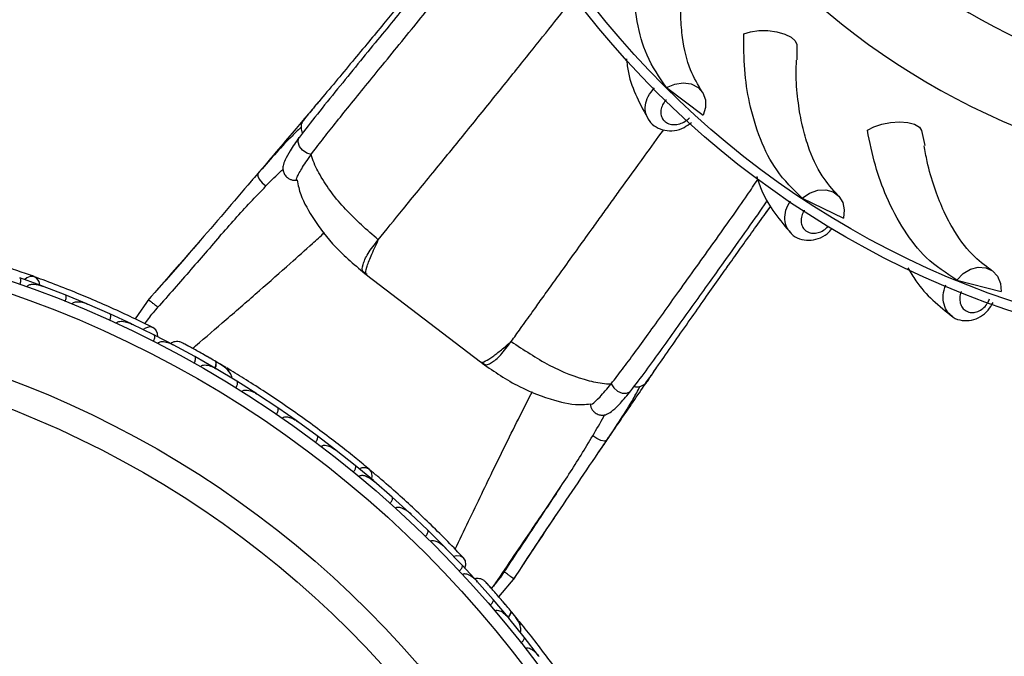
# Model space of a CAD drawing. Header units: millimetres. Extents: x 59 to 109, y 26 to 144.
# Tile 7 of 158: x 69.48 to 73.57, y 36 to 38.64. Entities that reach past the tile are written whole.
import ezdxf

# ---------------------------------------------------------------- set-up
doc = ezdxf.new("R2010")
doc.units = ezdxf.units.MM

msp = doc.modelspace()

# ---------------------------------------------------------------- linework, layer by layer
at = {"color": 7, "linetype": 'Continuous', "lineweight": 25}
for p, q in [((72.71111, 38.54075), (72.71194, 38.47723)), ((72.17004, 38.36223), (72.32158, 38.24718)), ((73.22946, 38.18386), (73.24267, 38.12172)), ((70.64399, 38.15499), (70.64469, 38.15597)), ((70.69339, 38.08365), (70.69433, 38.08492)), ((72.73362, 37.90321), (72.90469, 37.81993)), ((72.5825, 37.84122), (72.60314, 37.86975)), ((70.12881, 37.60775), (70.08434, 37.55669)), ((70.14714, 37.62872), (70.10577, 37.58113)), ((72.42215, 37.617), (72.42626, 37.62281)), ((69.57471, 37.5387), (69.48283, 37.57181)), ((70.92389, 37.58453), (71.39739, 37.22263)), ((73.37592, 37.56296), (73.55995, 37.51466)), ((69.6714, 37.50136), (69.57717, 37.53736)), ((69.58426, 37.53465), (69.57738, 37.53731)), ((69.76202, 37.46422), (69.67144, 37.50142)), ((70.02242, 37.48784), (69.96262, 37.40131)), ((69.85734, 37.42252), (69.76444, 37.46277)), ((69.77124, 37.45982), (69.7647, 37.46268)), ((69.94665, 37.38125), (69.85738, 37.42259)), ((70.04057, 37.33513), (69.94902, 37.37969)), ((69.9553, 37.37663), (69.94932, 37.37956)), ((70.12853, 37.28976), (70.04062, 37.3352)), ((70.12597, 37.29053), (70.12089, 37.29329)), ((70.21074, 37.2448), (70.12101, 37.2932)), ((70.29627, 37.19594), (70.21078, 37.24486)), ((70.30391, 37.19095), (70.29843, 37.19425)), ((70.38547, 37.14218), (70.29849, 37.19419)), ((70.3394, 37.19919), (70.33205, 37.20354)), ((70.46835, 37.08988), (70.38552, 37.14224)), ((72.09734, 37.15274), (72.09915, 37.15536)), ((71.93958, 37.13118), (71.94056, 37.13241)), ((72.02139, 37.10224), (72.02215, 37.10317)), ((70.47621, 37.08426), (70.47041, 37.08811)), ((70.55475, 37.03249), (70.47043, 37.08808)), ((70.63501, 36.97678), (70.5548, 37.03255)), ((70.71863, 36.9158), (70.63705, 36.97486)), ((70.64296, 36.97058), (70.63711, 36.97484)), ((70.7963, 36.8567), (70.71869, 36.91585)), ((70.87716, 36.79213), (70.79824, 36.85469)), ((70.80417, 36.85), (70.79837, 36.85462)), ((70.95222, 36.72965), (70.87721, 36.79219)), ((71.03031, 36.66149), (70.95408, 36.72755)), ((70.95982, 36.72258), (70.95426, 36.72743)), ((71.6652, 36.60752), (71.7311, 36.70486)), ((71.10277, 36.5956), (71.03037, 36.66154)), ((71.17807, 36.52381), (71.10454, 36.59341)), ((71.10993, 36.58831), (71.10476, 36.59323)), ((71.24789, 36.45449), (71.17814, 36.52386)), ((71.32037, 36.37902), (71.24958, 36.4522)), ((71.25443, 36.44718), (71.24982, 36.45198)), ((71.59097, 36.40516), (71.62292, 36.45306)), ((71.60893, 36.43225), (71.63322, 36.46857)), ((71.38751, 36.30631), (71.32044, 36.37907)), ((71.52908, 36.40222), (71.52909, 36.40221)), ((71.47282, 36.24681), (71.54078, 36.32734)), ((71.49544, 36.3512), (71.49548, 36.35117)), ((71.38536, 36.3079), (71.38154, 36.31223)), ((71.44938, 36.23593), (71.38162, 36.31211)), ((71.51305, 36.16078), (71.44944, 36.23598)), ((71.55468, 36.14907), (71.52683, 36.18303)), ((71.51852, 36.15347), (71.51449, 36.15845)), ((71.57848, 36.07975), (71.51453, 36.15837)), ((71.63847, 36.00225), (71.57854, 36.07979))]:
    msp.add_line(p, q, dxfattribs=at)
at = {"color": 1, "linetype": 'Continuous', "lineweight": 25}
for p, q in [((70.90115, 38.51441), (70.89932, 38.512)), ((72.3007, 37.44473), (72.29886, 37.44232))]:
    msp.add_line(p, q, dxfattribs=at)
at = {"color": 7, "linetype": 'Continuous', "lineweight": 25, "flags": 128}
for points in [[(72.49076, 38.58563), (72.51923, 38.59463), (72.55387, 38.59923), (72.5915, 38.59902), (72.62865, 38.59402), (72.66191, 38.58468), (72.68821, 38.57187), (72.70512, 38.55676), (72.71111, 38.54075)], [(72.17004, 38.36223), (72.20433, 38.37688), (72.23968, 38.38207), (72.27287, 38.37733), (72.30089, 38.36309), (72.32117, 38.34066), (72.33187, 38.31207), (72.33201, 38.27993), (72.32158, 38.24718)], [(73.00459, 38.18489), (73.03076, 38.19927), (73.06384, 38.21054), (73.10079, 38.21767), (73.1382, 38.22001), (73.17264, 38.21734), (73.20093, 38.20991), (73.22047, 38.1984), (73.22946, 38.18386)], [(72.73362, 37.90321), (72.76439, 37.92426), (72.79805, 37.93625), (72.83153, 37.93808), (72.86178, 37.92958), (72.88605, 37.91154), (72.90212, 37.88558), (72.90853, 37.85409), (72.90469, 37.81993)], [(73.37592, 37.56296), (73.40199, 37.58961), (73.43266, 37.60794), (73.46514, 37.61626), (73.49648, 37.61383), (73.5238, 37.60087), (73.54462, 37.57855), (73.55705, 37.54891), (73.55995, 37.51466)], [(69.56653, 37.54185), (69.56331, 37.55648), (69.55466, 37.56983), (69.54194, 37.57739), (69.527, 37.57809), (69.51199, 37.57181), (69.50359, 37.56475)], [(70.05633, 37.32746), (70.05507, 37.34124), (70.04824, 37.35591), (70.03653, 37.3653), (70.02166, 37.36801), (70.00584, 37.36366), (69.9961, 37.35727)], [(70.94562, 36.73541), (70.9476, 36.75026), (70.94403, 36.76576), (70.93467, 36.77722), (70.92086, 36.78298), (70.90461, 36.78221), (70.89431, 36.77845)], [(71.33255, 36.36642), (71.33608, 36.37981), (71.33468, 36.39593), (71.32689, 36.40875), (71.31385, 36.41639), (71.29749, 36.41771), (71.28616, 36.41504)], [(71.49132, 36.22569), (71.49153, 36.22541), (71.49172, 36.22514)]]:
    msp.add_lwpolyline(points, dxfattribs=at)
at = {"color": 1, "linetype": 'Continuous', "lineweight": 25, "flags": 128}
for points in [[(70.69433, 38.08492), (70.67526, 38.09023), (70.65787, 38.10184), (70.6452, 38.1177), (70.63946, 38.13503), (70.64167, 38.15081), (70.64399, 38.15499)], [(70.4726, 38.00555), (70.47162, 38.00408), (70.47172, 37.99483), (70.47836, 37.98182), (70.49043, 37.96727), (70.50587, 37.95364)], [(70.29536, 37.19617), (70.29642, 37.19919), (70.29857, 37.20671), (70.29967, 37.21327), (70.29968, 37.21861), (70.29859, 37.22254), (70.29646, 37.22489)], [(71.94056, 37.13241), (71.95069, 37.11541), (71.96646, 37.10168), (71.98508, 37.09361), (72.00332, 37.09263), (72.01796, 37.09891), (72.02139, 37.10224)], [(71.92217, 36.89762), (71.92101, 36.89629), (71.91206, 36.89396), (71.89777, 36.89696), (71.88056, 36.90479), (71.86335, 36.9161)], [(71.51274, 36.16187), (71.51429, 36.16377), (71.51888, 36.17011), (71.52216, 36.17589), (71.524, 36.18091), (71.52432, 36.18497), (71.52312, 36.18791)]]:
    msp.add_lwpolyline(points, dxfattribs=at)
at = {"color": 7, "linetype": 'Continuous', "lineweight": 25}
for centre, radius in [((74.78208, 40.99377), 3.75), ((74.78208, 40.99377), 3.71), ((67.96929, 33.22803), 4.575), ((67.96929, 33.22803), 4.525), ((67.96929, 33.22803), 4.188), ((67.96929, 33.22803), 4.075)]:
    msp.add_circle(centre, radius, dxfattribs=at)
for centre, radius, start, end in [((74.78208, 40.99377), 3.0251, 182.15074, 270), ((74.78208, 40.99377), 2.68705, 186.3302, 270), ((70.32827, 37.1764), 0.02567, 9.6192, 55.09896), ((71.53643, 36.13146), 0.02567, 349.6192, 35.09896)]:
    msp.add_arc(centre, radius, start, end, dxfattribs=at)
for points, knots in [([(71.51133, 39.17114), (71.50803, 39.16873), (71.49038, 39.15591), (71.45443, 39.12245), (71.40908, 39.07758), (71.3667, 39.03336), (71.30725, 38.96773), (71.22333, 38.87012), (71.13208, 38.75948), (71.04403, 38.65156), (70.96813, 38.55843), (70.88621, 38.45817), (70.80102, 38.35386), (70.7148, 38.24753), (70.66844, 38.18699), (70.64468, 38.15596)], [0, 0, 0, 0, 0.0262387, 0.1402008, 0.1899412, 0.2493309, 0.3275526, 0.4247434, 0.5405399, 0.6051983, 0.6748677, 0.7489089, 0.827155, 0.9114163, 1, 1, 1, 1]), ([(71.38322, 39.10431), (71.38341, 39.10479), (71.38394, 39.10612), (71.372, 39.09175), (71.34827, 39.06243), (71.31346, 39.01908), (71.26931, 38.96413), (71.21807, 38.90057), (71.16256, 38.83209), (71.10602, 38.76274), (71.05015, 38.69456), (70.99285, 38.62499), (70.93092, 38.55013), (70.86307, 38.46849), (70.79188, 38.38308), (70.73476, 38.31469), (70.69475, 38.26674), (70.67016, 38.23715), (70.65462, 38.21823), (70.65747, 38.22115), (70.65893, 38.22265)], [0, 0, 0, 0, 0.04895963, 0.1350591, 0.21529043, 0.29035391, 0.3594248, 0.42295279, 0.4809542, 0.53320855, 0.5797863, 0.62470603, 0.6741693, 0.72869096, 0.78801333, 0.85236387, 0.88681098, 0.92290024, 0.96070615, 1, 1, 1, 1]), ([(70.69433, 38.08492), (70.70146, 38.09448), (70.7158, 38.11369), (70.74803, 38.15549), (70.79294, 38.21238), (70.85335, 38.28809), (70.91997, 38.36979), (70.99315, 38.45962), (71.07073, 38.55488), (71.15064, 38.65315), (71.22888, 38.74866), (71.30365, 38.83819), (71.37349, 38.91887), (71.4305, 38.98113), (71.47581, 39.02786), (71.51765, 39.06892), (71.54079, 39.0888), (71.55448, 39.10056)], [0, 0, 0, 0, 0.030008, 0.0602475, 0.1203985, 0.1820431, 0.2479296, 0.3152671, 0.3907901, 0.4683099, 0.547382, 0.6285565, 0.711408, 0.7961396, 0.8549189, 0.9141582, 1, 1, 1, 1]), ([(72.17004, 38.36223), (72.14055, 38.40497), (72.08624, 38.48368), (72.04407, 38.63414), (72.02999, 38.78205), (72.03668, 38.93165), (72.05549, 39.02953), (72.06499, 39.07892)], [0, 0, 0, 0, 0.247518, 0.4557659, 0.6640084, 0.8304347, 1, 1, 1, 1]), ([(72.31831, 38.34504), (72.30104, 38.37389), (72.26375, 38.43616), (72.23735, 38.54637), (72.22788, 38.65627), (72.23033, 38.75487), (72.23974, 38.84683), (72.25379, 38.90779), (72.25879, 38.92952)], [0, 0, 0, 0, 0.2166187, 0.4676795, 0.6075004, 0.7553325, 0.9127694, 1, 1, 1, 1]), ([(72.73362, 37.90321), (72.69635, 37.93938), (72.62773, 38.00598), (72.55703, 38.14533), (72.51436, 38.28764), (72.49173, 38.43568), (72.49109, 38.53534), (72.49076, 38.58563)], [0, 0, 0, 0, 0.247518, 0.4557659, 0.6640084, 0.8304347, 1, 1, 1, 1]), ([(72.00309, 38.48209), (72.00551, 38.46259), (72.0127, 38.40472), (72.04537, 38.31952), (72.07908, 38.25859), (72.09645, 38.22718)], [0, 0, 0, 0, 0.1976576, 0.5865565, 1, 1, 1, 1]), ([(72.88239, 37.91528), (72.85982, 37.9402), (72.8111, 37.994), (72.76371, 38.09695), (72.73299, 38.20288), (72.71615, 38.30007), (72.70744, 38.3921), (72.70932, 38.45463), (72.70999, 38.47692)], [0, 0, 0, 0, 0.2166187, 0.4676795, 0.6075004, 0.7553325, 0.9127694, 1, 1, 1, 1]), ([(70.72439, 38.30298), (70.71004, 38.28592), (70.67737, 38.2471), (70.61907, 38.17807), (70.54378, 38.0893), (70.47759, 38.01148), (70.43519, 37.96206), (70.42563, 37.95092)], [0, 0, 0, 0, 0.1578109, 0.3591324, 0.6098691, 0.9119923, 1, 1, 1, 1]), ([(72.16851, 38.31113), (72.1682, 38.31081), (72.16219, 38.30445), (72.15245, 38.29039), (72.14551, 38.2681), (72.14659, 38.24644), (72.15449, 38.23018), (72.16719, 38.21768), (72.18409, 38.2095), (72.20708, 38.20743), (72.23105, 38.21289), (72.25134, 38.22371), (72.26149, 38.23347), (72.2656, 38.23742)], [0, 0, 0, 0, 0.0056936, 0.1126543, 0.2196139, 0.3265249, 0.4333635, 0.5001869, 0.6069341, 0.7136804, 0.820454, 0.9272943, 1, 1, 1, 1]), ([(70.65856, 38.2227), (70.65696, 38.21958), (70.65338, 38.21263), (70.65148, 38.20093), (70.65213, 38.18941), (70.65424, 38.17988), (70.65721, 38.1754), (70.65838, 38.17364)], [0, 0, 0, 0, 0.1955068, 0.436367, 0.6609032, 0.8669151, 1, 1, 1, 1]), ([(70.67484, 38.24397), (70.67414, 38.24314), (70.66835, 38.23627), (70.66579, 38.23322), (70.66354, 38.23053)], [0, 0, 0, 0, 0.1209037, 1, 1, 1, 1]), ([(70.66434, 38.23081), (70.66616, 38.23388), (70.66829, 38.23746), (70.67214, 38.23984), (70.6727, 38.24018)], [0, 0, 0, 0, 0.8560344, 1, 1, 1, 1]), ([(72.09485, 38.23167), (72.09572, 38.22965), (72.10183, 38.21546), (72.12561, 38.1973), (72.16213, 38.18268), (72.20309, 38.18238), (72.24247, 38.19367), (72.26347, 38.21032), (72.27315, 38.218)], [0, 0, 0, 0, 0.0332899, 0.2336329, 0.4257018, 0.6217266, 0.825463, 1, 1, 1, 1]), ([(70.65206, 38.19777), (70.63761, 38.18397), (70.57797, 38.12704), (70.51802, 38.05792), (70.4726, 38.00555)], [0, 0, 0, 0, 0.2422933, 1, 1, 1, 1]), ([(73.37592, 37.56296), (73.33231, 37.59117), (73.25202, 37.6431), (73.15548, 37.76597), (73.08587, 37.89723), (73.0348, 38.03801), (73.01473, 38.13563), (73.00459, 38.18489)], [0, 0, 0, 0, 0.247518, 0.4557659, 0.6640084, 0.8304347, 1, 1, 1, 1]), ([(70.64398, 38.15499), (70.63065, 38.13614), (70.60656, 38.10212), (70.58574, 38.06433), (70.57678, 38.03941), (70.57567, 38.02422), (70.57783, 38.01365), (70.58196, 38.00311), (70.58925, 37.99294), (70.5997, 37.98473), (70.61023, 37.97969), (70.62245, 37.97691), (70.63091, 37.97766), (70.6352, 37.97805)], [0, 0, 0, 0, 0.2630424, 0.4750529, 0.6373259, 0.74874, 0.7845964, 0.8091243, 0.8610625, 0.8922945, 0.9264976, 0.9627925, 1, 1, 1, 1]), ([(70.63437, 37.97856), (70.63352, 37.97855), (70.63143, 37.97854), (70.63377, 37.98654), (70.64077, 38.00203), (70.65347, 38.02448), (70.67071, 38.05172), (70.68579, 38.07295), (70.6934, 38.08365)], [0, 0, 0, 0, 0.1144447, 0.2814341, 0.4600616, 0.6428695, 0.8199921, 1, 1, 1, 1]), ([(70.9726, 37.73009), (70.92567, 37.77088), (70.83298, 37.85145), (70.74344, 37.96972), (70.70426, 38.04932), (70.69527, 38.07774), (70.6934, 38.08365)], [0, 0, 0, 0, 0.3990709, 0.7882653, 0.9558965, 1, 1, 1, 1]), ([(73.51947, 37.60382), (73.49248, 37.62386), (73.4342, 37.66712), (73.36764, 37.75885), (73.31684, 37.85675), (73.28136, 37.94879), (73.25487, 38.03735), (73.24451, 38.09904), (73.24082, 38.12104)], [0, 0, 0, 0, 0.2166187, 0.4676795, 0.6075004, 0.7553325, 0.9127694, 1, 1, 1, 1]), ([(70.47257, 38.00552), (70.43576, 37.96272), (70.36239, 37.8774), (70.21048, 37.70042), (70.093, 37.5667), (70.01464, 37.47751)], [0, 0, 0, 0, 0.2511362, 0.5005374, 1, 1, 1, 1]), ([(70.50587, 37.95364), (70.52759, 37.97592), (70.55127, 38.00023), (70.57493, 38.02231), (70.5769, 38.02414)], [0, 0, 0, 0, 0.9169937, 1, 1, 1, 1]), ([(70.63613, 37.97889), (70.63779, 37.96809), (70.64536, 37.91893), (70.69449, 37.82642), (70.78363, 37.70285), (70.86996, 37.62966), (70.91641, 37.59028)], [0, 0, 0, 0, 0.06770611, 0.30818113, 0.62772707, 1, 1, 1, 1]), ([(71.94056, 37.13241), (71.95564, 37.1519), (72.00114, 37.21069), (72.09618, 37.34065), (72.20239, 37.48946), (72.29523, 37.61896), (72.36913, 37.72193), (72.44052, 37.82225), (72.50208, 37.91012), (72.53502, 37.95962), (72.54913, 37.98083)], [0, 0, 0, 0, 0.0874091, 0.2637566, 0.4567066, 0.5663817, 0.6789562, 0.7937853, 0.9116673, 1, 1, 1, 1]), ([(72.54462, 37.9934), (72.55136, 37.97295), (72.57022, 37.91576), (72.61964, 37.83697), (72.66461, 37.7838), (72.68779, 37.7564)], [0, 0, 0, 0, 0.2124377, 0.5941726, 1, 1, 1, 1]), ([(70.31357, 37.74386), (70.33483, 37.7682), (70.37716, 37.81667), (70.44133, 37.88681), (70.48433, 37.93134), (70.50587, 37.95364)], [0, 0, 0, 0, 0.33485411, 0.66685241, 1, 1, 1, 1]), ([(72.02214, 37.10316), (72.04244, 37.12965), (72.08209, 37.18139), (72.15008, 37.2754), (72.21771, 37.36978), (72.28387, 37.46249), (72.347, 37.55082), (72.42314, 37.65709), (72.50468, 37.77164), (72.56479, 37.85684), (72.5881, 37.89175), (72.58931, 37.89357)], [0, 0, 0, 0, 0.1251801, 0.2445484, 0.3571317, 0.4648722, 0.5664348, 0.6629744, 0.8381537, 0.9915875, 1, 1, 1, 1]), ([(72.08275, 37.13441), (72.08169, 37.13261), (72.07962, 37.12909), (72.0938, 37.14906), (72.1159, 37.18055), (72.15166, 37.23174), (72.20266, 37.30481), (72.26638, 37.39593), (72.32735, 37.48282), (72.38334, 37.56225), (72.43541, 37.63576), (72.48662, 37.7077), (72.5383, 37.7799), (72.57853, 37.83581), (72.59794, 37.86263), (72.60312, 37.86978)], [0, 0, 0, 0, 0.0656917, 0.1288958, 0.1892301, 0.246819, 0.3544006, 0.4535761, 0.5447257, 0.6274187, 0.7025158, 0.7803847, 0.8677438, 0.9647109, 1, 1, 1, 1]), ([(69.54351, 37.57688), (69.52181, 37.58463), (69.47851, 37.60012), (69.39721, 37.62739), (69.30737, 37.65555), (69.21114, 37.68357), (69.11232, 37.7099), (69.01523, 37.73355), (68.92249, 37.75408), (68.86878, 37.76467), (68.8419, 37.76996)], [0, 0, 0, 0, 0.1251424, 0.2497929, 0.374676, 0.4998622, 0.6249666, 0.7502587, 0.8750633, 1, 1, 1, 1]), ([(72.68535, 37.7605), (72.68659, 37.75868), (72.69535, 37.74595), (72.72221, 37.73279), (72.7609, 37.72555), (72.80107, 37.73333), (72.8355, 37.75064), (72.85133, 37.76904), (72.85776, 37.77652)], [0, 0, 0, 0, 0.0345031, 0.2421475, 0.4412163, 0.6443852, 0.8555466, 1, 1, 1, 1]), ([(70.31358, 37.74386), (70.26802, 37.69127), (70.17593, 37.58495), (70.08369, 37.48029), (70.03708, 37.42741)], [0, 0, 0, 0, 0.4947124, 1, 1, 1, 1]), ([(70.2361, 37.73087), (70.22621, 37.71942), (70.16607, 37.64979), (70.10411, 37.57923), (70.05235, 37.52028)], [0, 0, 0, 0, 0.1644886, 1, 1, 1, 1]), ([(70.9136, 37.59295), (70.91384, 37.59276), (70.91684, 37.59044), (70.91986, 37.58813), (70.92263, 37.58601)], [0, 0, 0, 0, 0.0810399, 1, 1, 1, 1]), ([(73.17321, 37.61411), (73.18373, 37.59552), (73.21331, 37.54327), (73.27705, 37.47576), (73.33154, 37.43238), (73.35961, 37.41004)], [0, 0, 0, 0, 0.211109, 0.5934879, 1, 1, 1, 1]), ([(69.48458, 37.5448), (69.48506, 37.5463), (69.48634, 37.55027), (69.48751, 37.55672), (69.48767, 37.56351), (69.48642, 37.56889), (69.48448, 37.57116), (69.48317, 37.57178), (69.48292, 37.57187), (69.48289, 37.57188)], [0, 0, 0, 0, 0.1158119, 0.3058371, 0.5011744, 0.7257197, 0.95044, 0.9934949, 1, 1, 1, 1]), ([(70.03751, 37.36483), (70.00989, 37.37846), (69.95735, 37.40439), (69.86738, 37.44596), (69.77931, 37.48451), (69.68802, 37.52212), (69.61168, 37.55206), (69.56275, 37.5697), (69.54857, 37.57481)], [0, 0, 0, 0, 0.21805555, 0.41472016, 0.59120361, 0.74898753, 0.9272426, 1, 1, 1, 1]), ([(69.51288, 37.53476), (69.51309, 37.5353), (69.51374, 37.537), (69.51585, 37.53964), (69.52188, 37.54379), (69.53129, 37.54566), (69.55101, 37.54578), (69.56624, 37.54194), (69.57747, 37.53776), (69.57754, 37.53773)], [0, 0, 0, 0, 0.02335, 0.0734618, 0.134698, 0.325553, 0.4727956, 0.9964114, 1, 1, 1, 1]), ([(69.57477, 37.53876), (69.5748, 37.53875), (69.57568, 37.53842), (69.57632, 37.53752), (69.57694, 37.53665)], [0, 0, 0, 0, 0.0365832, 1, 1, 1, 1]), ([(73.39406, 37.51517), (73.3939, 37.51475), (73.39077, 37.50657), (73.38716, 37.48986), (73.38928, 37.46661), (73.39857, 37.44701), (73.41208, 37.43502), (73.4286, 37.42832), (73.44735, 37.42724), (73.46937, 37.43412), (73.48944, 37.44834), (73.50404, 37.4661), (73.50968, 37.479), (73.51197, 37.48422)], [0, 0, 0, 0, 0.0056936, 0.1126543, 0.2196139, 0.3265249, 0.4333635, 0.5001869, 0.6069341, 0.7136804, 0.820454, 0.9272943, 1, 1, 1, 1]), ([(69.67202, 37.47436), (69.67257, 37.47584), (69.67402, 37.47975), (69.67547, 37.48613), (69.67593, 37.49292), (69.67492, 37.49834), (69.67309, 37.5007), (69.67181, 37.50137), (69.67156, 37.50147), (69.67153, 37.50148)], [0, 0, 0, 0, 0.1157169, 0.3058088, 0.5011944, 0.7257089, 0.9503963, 0.9934905, 1, 1, 1, 1]), ([(69.69999, 37.46304), (69.70035, 37.4638), (69.70102, 37.46526), (69.70307, 37.46761), (69.70746, 37.47062), (69.71465, 37.47253), (69.72876, 37.47333), (69.74576, 37.4702), (69.75922, 37.4655), (69.76478, 37.46315), (69.76485, 37.46312)], [0, 0, 0, 0, 0.0336188, 0.0647198, 0.1259403, 0.2511281, 0.3754616, 0.735616, 0.9964191, 1, 1, 1, 1]), ([(70.01801, 37.48032), (70.01791, 37.48044), (70.01753, 37.48087), (70.02151, 37.47798), (70.02946, 37.47199), (70.04078, 37.46329), (70.05039, 37.4558), (70.05593, 37.45146), (70.05706, 37.45057), (70.05731, 37.45038)], [0, 0, 0, 0, 0.08128486, 0.29671117, 0.51222544, 0.72838167, 0.94452953, 0.98802706, 1, 1, 1, 1]), ([(73.35642, 37.41357), (73.35799, 37.41204), (73.36907, 37.40126), (73.39798, 37.39359), (73.43732, 37.39405), (73.47528, 37.40945), (73.50742, 37.43503), (73.5205, 37.45855), (73.52656, 37.46946)], [0, 0, 0, 0, 0.0332357, 0.2332526, 0.4250088, 0.6207146, 0.8241193, 1, 1, 1, 1]), ([(69.85676, 37.39553), (69.85686, 37.39573), (69.858, 37.3983), (69.85984, 37.40343), (69.86127, 37.41041), (69.86134, 37.41665), (69.85998, 37.42077), (69.85834, 37.42225), (69.85753, 37.42262), (69.8575, 37.42263)], [0, 0, 0, 0, 0.0163611, 0.206885, 0.3985455, 0.5994314, 0.8309806, 0.9934816, 1, 1, 1, 1]), ([(69.88447, 37.38287), (69.885, 37.38384), (69.88567, 37.38508), (69.88768, 37.38719), (69.89187, 37.39001), (69.89943, 37.39171), (69.91373, 37.39185), (69.93067, 37.38794), (69.9439, 37.38266), (69.94939, 37.38004), (69.94947, 37.38)], [0, 0, 0, 0, 0.0439924, 0.0565425, 0.1182118, 0.2485839, 0.3779124, 0.7339208, 0.9964229, 1, 1, 1, 1]), ([(70.00331, 37.38149), (70.00689, 37.38645), (70.01704, 37.40049), (70.0284, 37.41606), (70.03556, 37.42557), (70.03669, 37.42693), (70.03708, 37.42741)], [0, 0, 0, 0, 0.2846036, 0.8051268, 0.9314591, 1, 1, 1, 1]), ([(70.03879, 37.3082), (70.03946, 37.30962), (70.04125, 37.31338), (70.04327, 37.31961), (70.04434, 37.32632), (70.04383, 37.33181), (70.04223, 37.33431), (70.04102, 37.33509), (70.04079, 37.33521), (70.04076, 37.33522)], [0, 0, 0, 0, 0.11527981, 0.30568055, 0.50128983, 0.72566094, 0.95019556, 0.99347013, 1, 1, 1, 1]), ([(70.05629, 37.29928), (70.05649, 37.29964), (70.05719, 37.30098), (70.05929, 37.30329), (70.06393, 37.30596), (70.07485, 37.30814), (70.08966, 37.30606), (70.10639, 37.30079), (70.11633, 37.29623), (70.12122, 37.29364), (70.12129, 37.2936)], [0, 0, 0, 0, 0.0165279, 0.0607653, 0.1238722, 0.2334997, 0.5249132, 0.7588895, 0.9964268, 1, 1, 1, 1]), ([(70.15751, 37.30256), (70.15359, 37.30409), (70.14593, 37.30707), (70.13383, 37.30785), (70.1229, 37.30592), (70.1146, 37.3033), (70.1109, 37.30029), (70.10984, 37.29942)], [0, 0, 0, 0, 0.25091, 0.490928, 0.714443, 0.9181712, 1, 1, 1, 1]), ([(71.52512, 37.30778), (71.5768, 37.2732), (71.67888, 37.20491), (71.8165, 37.14955), (71.9036, 37.13265), (71.93338, 37.13143), (71.93958, 37.13118)], [0, 0, 0, 0, 0.3990712, 0.7882654, 0.955896, 1, 1, 1, 1]), ([(70.29925, 37.22327), (70.29097, 37.22808), (70.27442, 37.23768), (70.2487, 37.25234), (70.22398, 37.26624), (70.20153, 37.27868), (70.18248, 37.2891), (70.1682, 37.29683), (70.15906, 37.30174), (70.15796, 37.30231), (70.15742, 37.3026)], [0, 0, 0, 0, 0.1253341, 0.2502351, 0.3757048, 0.5015073, 0.6270811, 0.7524027, 0.8783335, 1, 1, 1, 1]), ([(70.18227, 37.28923), (70.17568, 37.29281), (70.16249, 37.29996), (70.15923, 37.30166), (70.1576, 37.30252)], [0, 0, 0, 0, 0.49978944, 1, 1, 1, 1]), ([(70.20766, 37.21806), (70.20839, 37.21945), (70.21033, 37.22313), (70.21261, 37.22927), (70.21396, 37.23594), (70.21367, 37.24144), (70.21218, 37.24401), (70.211, 37.24484), (70.21077, 37.24496), (70.21074, 37.24498)], [0, 0, 0, 0, 0.1153787, 0.305714, 0.5012752, 0.7256734, 0.9502371, 0.9934744, 1, 1, 1, 1]), ([(70.27262, 37.23867), (70.27115, 37.23951), (70.26471, 37.24322), (70.25846, 37.24677), (70.25365, 37.24951)], [0, 0, 0, 0, 0.2287199, 1, 1, 1, 1]), ([(70.29377, 37.19617), (70.29399, 37.19665), (70.2964, 37.20196), (70.29863, 37.21069), (70.29966, 37.22034), (70.29798, 37.22395), (70.29656, 37.22483), (70.29646, 37.22489)], [0, 0, 0, 0, 0.0316493, 0.3464731, 0.6613851, 0.9762941, 1, 1, 1, 1]), ([(70.36423, 37.1547), (70.36418, 37.1569), (70.364, 37.16416), (70.35611, 37.1806), (70.33471, 37.20227), (70.30946, 37.2172), (70.29642, 37.22491)], [0, 0, 0, 0, 0.07220623, 0.23809231, 0.60655127, 1, 1, 1, 1]), ([(70.33204, 37.20351), (70.33206, 37.20351), (70.33242, 37.2035), (70.32898, 37.20549), (70.32156, 37.2101), (70.30962, 37.21718), (70.30009, 37.22272), (70.29728, 37.22436)], [0, 0, 0, 0, 0.0063417, 0.1391324, 0.4541713, 0.8392735, 1, 1, 1, 1]), ([(70.23436, 37.20296), (70.23472, 37.20354), (70.23566, 37.20506), (70.23835, 37.20739), (70.24375, 37.20976), (70.25673, 37.21093), (70.27611, 37.20611), (70.29126, 37.19899), (70.29874, 37.1946), (70.29881, 37.19456)], [0, 0, 0, 0, 0.0273886, 0.0721385, 0.1418849, 0.2690946, 0.6203421, 0.9964192, 1, 1, 1, 1]), ([(70.93596, 36.7762), (70.91823, 36.7909), (70.88283, 36.82026), (70.81577, 36.8737), (70.74098, 36.93089), (70.66014, 36.99013), (70.57628, 37.04867), (70.49313, 37.1041), (70.41301, 37.15511), (70.36615, 37.18343), (70.34271, 37.1976)], [0, 0, 0, 0, 0.1251424, 0.2497929, 0.374676, 0.4998622, 0.6249666, 0.7502587, 0.8750633, 1, 1, 1, 1]), ([(71.39921, 37.22175), (71.40199, 37.21964), (71.40501, 37.21733), (71.40804, 37.21504), (71.40829, 37.21486)], [0, 0, 0, 0, 0.9189601, 1, 1, 1, 1]), ([(71.40497, 37.21687), (71.45517, 37.18238), (71.54845, 37.11831), (71.69109, 37.06469), (71.79353, 37.04158), (71.84323, 37.04723), (71.85437, 37.0485)], [0, 0, 0, 0, 0.3716223, 0.6906097, 0.9306644, 1, 1, 1, 1]), ([(71.88735, 36.84617), (71.89931, 36.86377), (71.92928, 36.90784), (71.97292, 36.97165), (72.0221, 37.04337), (72.07382, 37.11854), (72.10966, 37.17036), (72.12904, 37.1984)], [0, 0, 0, 0, 0.1396906, 0.3497788, 0.5243688, 0.7426499, 1, 1, 1, 1]), ([(70.38127, 37.11557), (70.38206, 37.11693), (70.38417, 37.12052), (70.38671, 37.12657), (70.38834, 37.13316), (70.38829, 37.13868), (70.3869, 37.14131), (70.38575, 37.1422), (70.38553, 37.14233), (70.3855, 37.14235)], [0, 0, 0, 0, 0.11561, 0.3057804, 0.5012224, 0.7256982, 0.9503445, 0.9934853, 1, 1, 1, 1]), ([(72.09605, 37.1523), (72.09587, 37.15167), (72.09459, 37.14733), (72.09169, 37.14434), (72.08921, 37.14177)], [0, 0, 0, 0, 0.14396561, 1, 1, 1, 1]), ([(70.40698, 37.0995), (70.40755, 37.10029), (70.40877, 37.102), (70.41214, 37.10427), (70.41846, 37.10623), (70.43384, 37.10593), (70.45206, 37.0993), (70.46574, 37.09168), (70.47077, 37.08842), (70.47083, 37.08838)], [0, 0, 0, 0, 0.0388574, 0.084812, 0.162938, 0.3126958, 0.7369051, 0.9964149, 1, 1, 1, 1]), ([(71.85296, 37.04731), (71.85371, 37.04307), (71.8552, 37.03471), (71.86109, 37.02365), (71.86872, 37.01481), (71.87939, 37.00688), (71.89111, 37.00251), (71.90237, 37.00129), (71.91313, 37.00198), (71.9275, 37.00704), (71.9492, 37.02223), (71.98019, 37.05224), (72.0067, 37.08441), (72.02138, 37.10223)], [0, 0, 0, 0, 0.0372075, 0.0735024, 0.1077055, 0.1389375, 0.1908757, 0.2154036, 0.25126, 0.3626741, 0.5249471, 0.7369576, 1, 1, 1, 1]), ([(71.85445, 37.04759), (71.85589, 37.04672), (71.8592, 37.04474), (71.89128, 37.07372), (71.92354, 37.1121), (71.93958, 37.13119)], [0, 0, 0, 0, 0.2812437, 0.6426258, 1, 1, 1, 1]), ([(71.92218, 36.89763), (71.96079, 36.9552), (72.01174, 37.03119), (72.05103, 37.10368), (72.06055, 37.12125)], [0, 0, 0, 0, 0.7577067, 1, 1, 1, 1]), ([(72.03565, 37.121), (72.03764, 37.12034), (72.04273, 37.11866), (72.05246, 37.11913), (72.06376, 37.12151), (72.07542, 37.12692), (72.08191, 37.13294), (72.08523, 37.13601)], [0, 0, 0, 0, 0.1249874, 0.3201178, 0.5327941, 0.7609321, 1, 1, 1, 1]), ([(70.54943, 37.00606), (70.54956, 37.00625), (70.55113, 37.00858), (70.55383, 37.01331), (70.55644, 37.01994), (70.55758, 37.02607), (70.55694, 37.03038), (70.55557, 37.03212), (70.55484, 37.03262), (70.55481, 37.03264)], [0, 0, 0, 0, 0.016652, 0.2070285, 0.3985507, 0.5993597, 0.831024, 0.9934916, 1, 1, 1, 1]), ([(70.57423, 36.989), (70.57427, 36.98906), (70.57497, 36.99011), (70.57693, 36.99209), (70.58146, 36.9943), (70.59101, 36.99554), (70.60502, 36.99254), (70.62158, 36.98543), (70.63222, 36.97887), (70.63738, 36.9752), (70.63745, 36.97515)], [0, 0, 0, 0, 0.0028352, 0.050977, 0.1103366, 0.2078119, 0.4531845, 0.7216401, 0.9964148, 1, 1, 1, 1]), ([(71.86335, 36.9161), (71.87916, 36.94291), (71.89639, 36.97214), (71.91149, 37.00077), (71.91274, 37.00315)], [0, 0, 0, 0, 0.9169937, 1, 1, 1, 1]), ([(70.71221, 36.88959), (70.71234, 36.88978), (70.71402, 36.89204), (70.71692, 36.89665), (70.71981, 36.90316), (70.72121, 36.90924), (70.72077, 36.91356), (70.71947, 36.91536), (70.71876, 36.9159), (70.71874, 36.91592)], [0, 0, 0, 0, 0.0167419, 0.2070718, 0.3985504, 0.5993354, 0.8310375, 0.9934948, 1, 1, 1, 1]), ([(71.53286, 36.31712), (71.59836, 36.41614), (71.69655, 36.56461), (71.82745, 36.75764), (71.89051, 36.85084), (71.92216, 36.8976)], [0, 0, 0, 0, 0.4994626, 0.7488638, 1, 1, 1, 1]), ([(71.7114, 36.67549), (71.72931, 36.70239), (71.76497, 36.75596), (71.81581, 36.83628), (71.84749, 36.88947), (71.86335, 36.9161)], [0, 0, 0, 0, 0.33485411, 0.66685241, 1, 1, 1, 1]), ([(70.73616, 36.87153), (70.73635, 36.87178), (70.73702, 36.87264), (70.73886, 36.87432), (70.74225, 36.87601), (70.74899, 36.87725), (70.75774, 36.87617), (70.77593, 36.87051), (70.78919, 36.86235), (70.79862, 36.855), (70.79868, 36.85495)], [0, 0, 0, 0, 0.01307317, 0.044023, 0.10022455, 0.16635662, 0.32972078, 0.47392312, 0.99641253, 1, 1, 1, 1]), ([(70.86962, 36.76621), (70.87059, 36.76746), (70.87314, 36.77075), (70.87645, 36.77641), (70.87893, 36.78273), (70.87958, 36.78821), (70.87855, 36.79101), (70.87752, 36.79204), (70.87732, 36.79221), (70.87729, 36.79223)], [0, 0, 0, 0, 0.11581192, 0.30583711, 0.50117443, 0.72571967, 0.95043997, 0.99349487, 1, 1, 1, 1]), ([(70.89278, 36.7471), (70.89316, 36.74753), (70.89436, 36.7489), (70.89724, 36.75066), (70.90433, 36.75251), (70.91381, 36.75104), (70.93238, 36.7444), (70.94537, 36.73559), (70.9545, 36.72782), (70.95456, 36.72777)], [0, 0, 0, 0, 0.02335, 0.0734618, 0.134698, 0.325553, 0.4727956, 0.9964114, 1, 1, 1, 1]), ([(71.32765, 36.40797), (71.30636, 36.43023), (71.26585, 36.47257), (71.19553, 36.54241), (71.12596, 36.60875), (71.05303, 36.67532), (70.99154, 36.72956), (70.9516, 36.76287), (70.94002, 36.77252)], [0, 0, 0, 0, 0.2180556, 0.4147202, 0.5912036, 0.7489875, 0.9272426, 1, 1, 1, 1]), ([(71.02166, 36.63591), (71.02268, 36.63711), (71.02538, 36.64029), (71.02893, 36.64579), (71.03169, 36.65201), (71.03259, 36.65745), (71.03168, 36.66029), (71.0307, 36.66136), (71.03051, 36.66153), (71.03048, 36.66156)], [0, 0, 0, 0, 0.1157169, 0.3058088, 0.5011944, 0.7257089, 0.9503963, 0.9934905, 1, 1, 1, 1]), ([(71.71141, 36.67549), (71.67262, 36.61773), (71.5942, 36.50096), (71.51742, 36.38448), (71.47863, 36.32563)], [0, 0, 0, 0, 0.4947124, 1, 1, 1, 1]), ([(71.04408, 36.6157), (71.04467, 36.61629), (71.0458, 36.61743), (71.04854, 36.61895), (71.05369, 36.62027), (71.0611, 36.61961), (71.07463, 36.61554), (71.08954, 36.60677), (71.10058, 36.59776), (71.10499, 36.59365), (71.10505, 36.59359)], [0, 0, 0, 0, 0.0336188, 0.0647198, 0.1259403, 0.2511281, 0.3754616, 0.735616, 0.9964191, 1, 1, 1, 1]), ([(71.45204, 36.29097), (71.50251, 36.36629), (71.57282, 36.47123), (71.64487, 36.57753), (71.6652, 36.60752)], [0, 0, 0, 0, 0.7177748, 1, 1, 1, 1]), ([(71.56423, 36.36473), (71.6016, 36.42119), (71.65311, 36.499), (71.70442, 36.57532), (71.71851, 36.59627)], [0, 0, 0, 0, 0.7255139, 1, 1, 1, 1]), ([(71.16831, 36.49865), (71.16846, 36.49881), (71.17041, 36.50083), (71.1739, 36.50502), (71.17762, 36.51109), (71.17982, 36.51692), (71.17996, 36.52126), (71.17892, 36.52321), (71.17829, 36.52384), (71.17826, 36.52386)], [0, 0, 0, 0, 0.0163611, 0.206885, 0.3985455, 0.5994314, 0.8309806, 0.9934816, 1, 1, 1, 1]), ([(71.19001, 36.47727), (71.19084, 36.478), (71.19189, 36.47894), (71.1945, 36.48024), (71.19941, 36.48145), (71.20709, 36.48046), (71.22058, 36.47571), (71.23516, 36.46623), (71.24578, 36.45675), (71.25005, 36.45241), (71.25011, 36.45235)], [0, 0, 0, 0, 0.0439924, 0.0565425, 0.1182118, 0.2485839, 0.3779124, 0.7339208, 0.9964229, 1, 1, 1, 1]), ([(71.30948, 36.35433), (71.3106, 36.35543), (71.31356, 36.35835), (71.31759, 36.36352), (71.3209, 36.36946), (71.32229, 36.37479), (71.32165, 36.37769), (71.32077, 36.37883), (71.3206, 36.37902), (71.32057, 36.37905)], [0, 0, 0, 0, 0.11527981, 0.30568055, 0.50128983, 0.72566094, 0.95019556, 0.99347013, 1, 1, 1, 1]), ([(71.32288, 36.33995), (71.32319, 36.34023), (71.3243, 36.34124), (71.32707, 36.3427), (71.33234, 36.34362), (71.34335, 36.34194), (71.35656, 36.33492), (71.37047, 36.32424), (71.37825, 36.31656), (71.38196, 36.31245), (71.38202, 36.31239)], [0, 0, 0, 0, 0.0165279, 0.0607653, 0.1238722, 0.2334997, 0.5249132, 0.7588895, 0.9964268, 1, 1, 1, 1]), ([(71.44328, 36.2811), (71.44709, 36.28582), (71.45795, 36.29925), (71.46996, 36.31426), (71.47726, 36.32368), (71.47827, 36.32512), (71.47863, 36.32562)], [0, 0, 0, 0, 0.2829456, 0.8046752, 0.9313002, 1, 1, 1, 1]), ([(71.53469, 36.32111), (71.53483, 36.32104), (71.53535, 36.3208), (71.53152, 36.32388), (71.52365, 36.32998), (71.51228, 36.33861), (71.50253, 36.34592), (71.49689, 36.35013), (71.49573, 36.35098), (71.49548, 36.35117)], [0, 0, 0, 0, 0.0804075, 0.2960396, 0.5117596, 0.7281223, 0.9444766, 0.9880156, 1, 1, 1, 1]), ([(71.41911, 36.30842), (71.41595, 36.31119), (71.40978, 36.31662), (71.39867, 36.32149), (71.38774, 36.32342), (71.37905, 36.3238), (71.37454, 36.32223), (71.37325, 36.32178)], [0, 0, 0, 0, 0.25091, 0.490928, 0.714443, 0.9181712, 1, 1, 1, 1]), ([(71.52519, 36.18543), (71.51905, 36.19278), (71.50679, 36.20747), (71.48763, 36.23004), (71.46916, 36.25155), (71.45231, 36.27092), (71.43797, 36.28724), (71.42721, 36.29938), (71.42029, 36.30712), (71.41946, 36.30804), (71.41904, 36.30849)], [0, 0, 0, 0, 0.1253341, 0.2502351, 0.3757048, 0.5015073, 0.6270811, 0.7524027, 0.8783335, 1, 1, 1, 1]), ([(71.43782, 36.28743), (71.43285, 36.29304), (71.42291, 36.30428), (71.42042, 36.30699), (71.41918, 36.30835)], [0, 0, 0, 0, 0.4997894, 1, 1, 1, 1]), ([(71.43734, 36.21187), (71.4385, 36.21292), (71.44159, 36.21571), (71.44583, 36.22071), (71.44937, 36.22651), (71.45099, 36.23178), (71.45046, 36.2347), (71.44963, 36.23588), (71.44947, 36.23608), (71.44944, 36.23611)], [0, 0, 0, 0, 0.1153787, 0.305714, 0.5012752, 0.7256734, 0.9502371, 0.9934744, 1, 1, 1, 1]), ([(71.50275, 36.21217), (71.50269, 36.21224), (71.49889, 36.21681), (71.49507, 36.22129), (71.49131, 36.22569)], [0, 0, 0, 0, 0.0166893, 1, 1, 1, 1]), ([(71.45727, 36.18854), (71.4578, 36.18896), (71.45921, 36.19008), (71.46253, 36.19135), (71.46841, 36.19172), (71.48102, 36.18838), (71.49757, 36.17723), (71.50937, 36.16535), (71.5149, 36.15867), (71.51495, 36.15861)], [0, 0, 0, 0, 0.02738856, 0.07213853, 0.14188493, 0.26909457, 0.6203421, 0.99641921, 1, 1, 1, 1]), ([(71.5115, 36.1626), (71.51163, 36.16273), (71.51543, 36.16663), (71.52029, 36.17382), (71.52458, 36.18254), (71.52423, 36.1865), (71.5232, 36.18782), (71.52312, 36.18791)], [0, 0, 0, 0, 0.0108918, 0.332464, 0.6541266, 0.975786, 1, 1, 1, 1]), ([(71.5628, 36.09877), (71.5635, 36.10086), (71.56582, 36.10775), (71.56403, 36.12589), (71.55133, 36.15357), (71.53271, 36.17624), (71.5231, 36.18794)], [0, 0, 0, 0, 0.0722062, 0.2380923, 0.6065513, 1, 1, 1, 1]), ([(71.9706, 35.54755), (71.95896, 35.56744), (71.93574, 35.60714), (71.89099, 35.68028), (71.84028, 35.75961), (71.78457, 35.84292), (71.7258, 35.92662), (71.66662, 36.00714), (71.60877, 36.08248), (71.57443, 36.12512), (71.55725, 36.14645)], [0, 0, 0, 0, 0.1251424, 0.2497929, 0.374676, 0.4998622, 0.6249666, 0.7502587, 0.8750633, 1, 1, 1, 1]), ([(71.56543, 36.05618), (71.56664, 36.05718), (71.56984, 36.05984), (71.5743, 36.06465), (71.57809, 36.07029), (71.57992, 36.07549), (71.57952, 36.07844), (71.57875, 36.07966), (71.57858, 36.07987), (71.57856, 36.0799)], [0, 0, 0, 0, 0.11561, 0.3057804, 0.50122242, 0.72569819, 0.95034449, 0.99348532, 1, 1, 1, 1]), ([(71.58409, 36.03228), (71.58489, 36.03283), (71.58663, 36.03402), (71.59057, 36.035), (71.59718, 36.03468), (71.61153, 36.02914), (71.62639, 36.01667), (71.63663, 36.00484), (71.64024, 36.00006), (71.64029, 35.99999)], [0, 0, 0, 0, 0.0388574, 0.084812, 0.162938, 0.3126958, 0.7369051, 0.9964149, 1, 1, 1, 1])]:
    msp.add_open_spline(points, degree=3, knots=knots, dxfattribs=at)
at = {"color": 1, "linetype": 'Continuous', "lineweight": 25}
for points, knots in [([(70.97259, 37.73008), (71.00554, 37.77066), (71.07319, 37.85401), (71.18111, 37.9863), (71.26854, 38.09337), (71.35309, 38.19748), (71.43756, 38.30186), (71.5182, 38.40181), (71.5943, 38.49645), (71.68308, 38.60731), (71.75529, 38.69779), (71.78537, 38.73569), (71.79048, 38.74213)], [0, 0, 0, 0, 0.1458501, 0.2995158, 0.3669022, 0.435368, 0.5748985, 0.6401407, 0.7056698, 0.8377377, 0.9724442, 1, 1, 1, 1]), ([(72.09514, 38.2318), (72.09092, 38.23905), (72.08102, 38.25603), (72.08072, 38.28943), (72.09189, 38.32749), (72.11024, 38.34964), (72.11974, 38.36112)], [0, 0, 0, 0, 0.1950594, 0.456802, 0.7186243, 1, 1, 1, 1]), ([(71.52512, 37.30778), (71.53763, 37.3252), (71.56408, 37.36205), (71.60717, 37.42221), (71.65117, 37.48361), (71.69448, 37.54405), (71.76219, 37.63857), (71.83077, 37.73404), (71.89591, 37.82455), (71.93573, 37.87986), (71.9973, 37.96546), (72.07494, 38.07277), (72.13209, 38.15101), (72.15819, 38.18676)], [0, 0, 0, 0, 0.07885409, 0.16677389, 0.2308123, 0.29940921, 0.37274043, 0.54103331, 0.59835857, 0.6561816, 0.71447478, 0.86957604, 1, 1, 1, 1]), ([(72.68561, 37.76068), (72.68005, 37.76696), (72.66703, 37.78169), (72.66021, 37.81439), (72.66375, 37.85389), (72.67742, 37.8792), (72.6845, 37.89231)], [0, 0, 0, 0, 0.1950594, 0.456802, 0.7186243, 1, 1, 1, 1]), ([(72.74208, 37.8528), (72.74185, 37.85242), (72.73719, 37.84501), (72.73038, 37.82933), (72.72793, 37.80611), (72.73321, 37.78507), (72.74413, 37.77067), (72.75902, 37.76088), (72.77722, 37.75614), (72.80006, 37.75868), (72.8227, 37.76831), (72.83489, 37.77975), (72.8409, 37.78539)], [0, 0, 0, 0, 0.0061583, 0.1218496, 0.2375397, 0.3531773, 0.4687366, 0.5410144, 0.6564748, 0.7719342, 0.8874232, 1, 1, 1, 1]), ([(70.20055, 37.27899), (70.20485, 37.28262), (70.25142, 37.32203), (70.34458, 37.40207), (70.47622, 37.51644), (70.5957, 37.62211), (70.68573, 37.70258), (70.73229, 37.74481), (70.7489, 37.75987)], [0, 0, 0, 0, 0.02309553, 0.25046433, 0.4997218, 0.73438354, 0.90522267, 1, 1, 1, 1]), ([(70.91835, 37.59261), (70.9154, 37.59394), (70.90408, 37.59901), (70.90679, 37.62593), (70.92569, 37.67069), (70.95694, 37.71027), (70.97259, 37.73009)], [0, 0, 0, 0, 0.1048489, 0.4020204, 0.7006344, 1, 1, 1, 1]), ([(70.92587, 37.58712), (70.92416, 37.58738), (70.91808, 37.58832), (70.92357, 37.61371), (70.94016, 37.66008), (70.96177, 37.70662), (70.97271, 37.73017)], [0, 0, 0, 0, 0.1139368, 0.4047821, 0.6988887, 1, 1, 1, 1]), ([(73.35663, 37.4138), (73.34996, 37.41888), (73.33431, 37.43078), (73.32125, 37.46152), (73.31701, 37.50096), (73.32549, 37.52845), (73.32987, 37.54269)], [0, 0, 0, 0, 0.19505938, 0.45680202, 0.71862432, 1, 1, 1, 1]), ([(71.39833, 37.22386), (71.39861, 37.22305), (71.40028, 37.21835), (71.41608, 37.22475), (71.44516, 37.24299), (71.48202, 37.27132), (71.5111, 37.29592), (71.52522, 37.30787)], [0, 0, 0, 0, 0.0539077, 0.3160675, 0.5643989, 0.7883656, 1, 1, 1, 1]), ([(71.40671, 37.21935), (71.40876, 37.21685), (71.41663, 37.20726), (71.4419, 37.21694), (71.48012, 37.24694), (71.51011, 37.28748), (71.52513, 37.30778)], [0, 0, 0, 0, 0.1048489, 0.4020204, 0.7006344, 1, 1, 1, 1]), ([(71.29245, 36.44439), (71.31073, 36.48316), (71.34696, 36.56), (71.40093, 36.67261), (71.4528, 36.77963), (71.50628, 36.88835), (71.55934, 36.99481), (71.59582, 37.06673), (71.61257, 37.09976)], [0, 0, 0, 0, 0.1751964, 0.3471873, 0.5090169, 0.6608243, 0.8442606, 1, 1, 1, 1])]:
    msp.add_open_spline(points, degree=3, knots=knots, dxfattribs=at)

doc.saveas('drawing.dxf')
